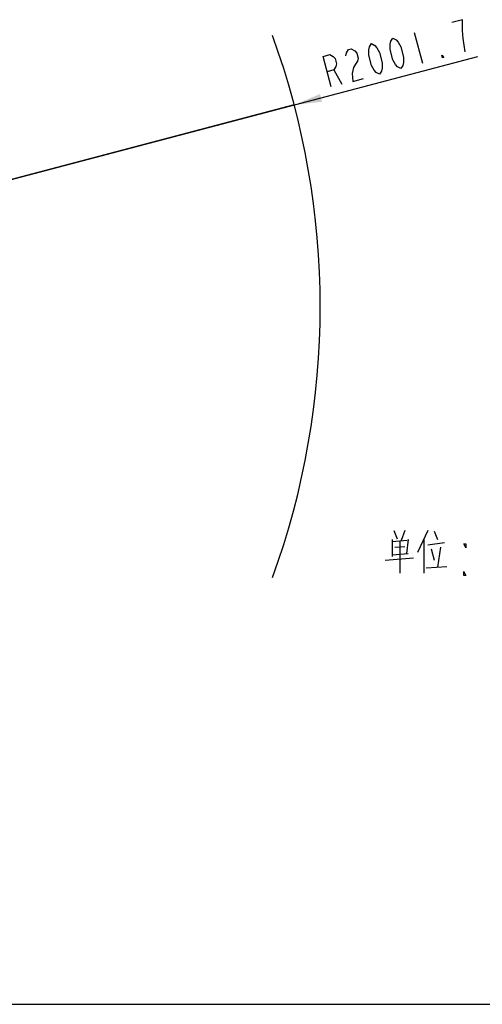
# Model space of a CAD drawing. Header units: millimetres. Extents: x 0 to 11890, y 0 to 8410.
# Tile 75 of 116: x 7896 to 9065, y 0 to 2487. Entities that reach past the tile are written whole.
import ezdxf

# ---------------------------------------------------------------- set-up
doc = ezdxf.new("R2010")
doc.units = ezdxf.units.MM
doc.header["$LTSCALE"] = 653.95
doc.layers.get('0').update_dxf_attribs({"linetype": 'CONTINUOUS'})
for name, color, linetype in [('JISHUZIL_DXF_DIMENSION', 7, 'CONTINUOUS'), ('JISHUZIL_DXF_FORMAT', 7, 'CONTINUOUS'), ('JISHUZIL_DXF_TEXT', 7, 'CONTINUOUS')]:
    doc.layers.add(name, color=color, linetype=linetype)
doc.styles.get("Standard").update_dxf_attribs({"font": 'txt', "width": 0.7})
doc.dimstyles.new('DIMSTYLE_10', dxfattribs={"dimtxt": 80, "dimasz": 70, "dimexe": 1.5, "dimexo": 0, "dimtad": 1, "dimdec": 1, "dimdsep": 46, "dimtxsty": 'Standard', "dimblk": '_FILLED', "dimblk1": '_FILLED', "dimblk2": '_FILLED', "dimcen": 0.09, "dimclrt": 5, "dimazin": 2, "dimtp": 2, "dimtm": 2, "dimtfac": 1, "dimtdec": 1, "dimtofl": 0, "dimtmove": 0, "dimatfit": 3, "dimldrblk": '_FILLED', "dimfxl": 0, "dimtolj": 1, "dimarcsym": 0})

# ---------------------------------------------------------------- blocks, each defined once
blk = doc.blocks.new('_FILLED')
at = {"color": 0, "linetype": 'ByBlock'}
blk.add_solid([(0, 0), (-1, 0.143), (-1, -0.143)], dxfattribs=at)
blk = doc.blocks.new('*D19')
at = {"layer": 'JISHUZIL_DXF_DIMENSION', "color": 2, "linetype": 'Continuous', "transparency": 16777216}
for p, q in [((6653.9, 1762.7), (9054, 2394.2)), ((8589.7, 2272), (6653.9, 1762.7)), ((8589.7, 2272), (8589.7, 2272))]:
    blk.add_line(p, q, dxfattribs=at)
at = {"layer": 'JISHUZIL_DXF_DIMENSION', "color": 2, "linetype": 'Continuous', "transparency": 16777216, "xscale": 70, "yscale": 70, "zscale": 70, "rotation": 194.7409975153}
blk.add_blockref('_FILLED', (8589.7, 2272), dxfattribs=at)

msp = doc.modelspace()

# ---------------------------------------------------------------- linework, layer by layer
at = {"color": 4, "linetype": 'Continuous'}
msp.add_arc((6653.947, 1762.673), 2001.67, 340, 20, dxfattribs=at)
at = {"layer": 'JISHUZIL_DXF_DIMENSION', "color": 5, "linetype": 'Continuous'}
for p, q in [((8893.134, 2455.284), (8913.492, 2377.918)), ((8690.072, 2360.49), (8710.405, 2324.479))]:
    msp.add_line(p, q, dxfattribs=at)
for points in [[(9021.805, 2406.419), (9016.707, 2439.545), (9015.002, 2459.777), (9014.994, 2473.563), (9014.986, 2487.348), (8987.907, 2480.222)], [(8859.335, 2363.667), (8850.869, 2368.333), (8845.788, 2373.89), (8839.01, 2385.893), (8832.224, 2411.682), (8832.216, 2425.467), (8833.904, 2432.805), (8838.978, 2441.034), (8847.443, 2436.368), (8852.524, 2430.811), (8859.303, 2418.808), (8866.089, 2393.019), (8866.097, 2379.234), (8864.408, 2371.896), (8859.335, 2363.667)], [(8720.518, 2396.076), (8722.206, 2403.414), (8727.28, 2411.642), (8734.049, 2413.424), (8742.515, 2408.758), (8747.597, 2403.201), (8750.989, 2390.307), (8749.301, 2382.969), (8744.228, 2374.74), (8739.155, 2366.512), (8735.778, 2351.836), (8737.483, 2331.604), (8764.561, 2338.729)], [(8805.179, 2349.417), (8796.712, 2354.083), (8791.631, 2359.64), (8784.854, 2371.643), (8778.068, 2397.432), (8778.06, 2411.217), (8779.748, 2418.555), (8784.821, 2426.784), (8793.287, 2422.118), (8798.368, 2416.561), (8805.146, 2404.557), (8811.932, 2378.768), (8811.94, 2364.983), (8810.252, 2357.645), (8805.179, 2349.417)], [(8683.326, 2317.354), (8662.969, 2394.72), (8679.893, 2399.173), (8688.358, 2394.507), (8693.44, 2388.951), (8696.833, 2376.056), (8695.145, 2368.719), (8690.072, 2360.49), (8673.148, 2356.037)], [(8967.648, 2392.168), (8964.263, 2391.278), (8962.567, 2397.725), (8967.648, 2392.168)]]:
    msp.add_lwpolyline(points, dxfattribs=at)
at = {"layer": 'JISHUZIL_DXF_FORMAT', "color": 7, "linetype": 'Continuous'}
msp.add_line((0, 0), (11890, 0), dxfattribs=at)
at = {"layer": 'JISHUZIL_DXF_TEXT', "color": 5, "linetype": 'Continuous'}
for p, q in [((8841.58, 1197.256), (8849.58, 1175.965)), ((8869.58, 1197.256), (8859.581, 1172.094)), ((8927.58, 1197.256), (8901.58, 1141.127)), ((8943.58, 1195.32), (8951.58, 1174.03)), ((8837.58, 1174.03), (8837.58, 1131.449)), ((8875.58, 1172.094), (8837.58, 1168.223)), ((8857.58, 1088.869), (8857.58, 1170.159)), ((8877.58, 1174.03), (8873.58, 1139.191)), ((8917.581, 1174.03), (8917.581, 1088.869)), ((8843.58, 1154.675), (8869.58, 1156.611)), ((8927.58, 1160.481), (8969.58, 1166.288)), ((8935.58, 1150.804), (8943.58, 1121.772)), ((8959.58, 1154.675), (8951.58, 1104.352)), ((8819.58, 1121.772), (8891.581, 1127.578)), ((8837.58, 1135.32), (8877.58, 1139.191)), ((8923.58, 1102.417), (8975.581, 1106.288))]:
    msp.add_line(p, q, dxfattribs=at)
for points in [[(9023.58, 1163.062), (9023.58, 1153.062), (9018.331, 1163.062), (9023.58, 1163.062)], [(9023.58, 1083.062), (9018.331, 1083.062), (9018.331, 1093.062), (9023.58, 1083.062)]]:
    msp.add_lwpolyline(points, dxfattribs=at)

# ---------------------------------------------------------------- dimensions: what is measured, and where the dimension line sits
at = {"layer": 'JISHUZIL_DXF_DIMENSION', "color": 2, "linetype": 'Continuous'}
dim = msp.add_radius_dim(center=(6653.947, 1762.673), mpoint=(8589.722, 2272.042), text='R<>', dimstyle='DIMSTYLE_10', override={"dimpost": '<>'}, dxfattribs=at)
dim.commit()
dim.dimension.update_dxf_attribs({"geometry": '*D19', "text_midpoint": (8669.787, 2313.791), "dimtype": 164})

doc.saveas('drawing.dxf')
